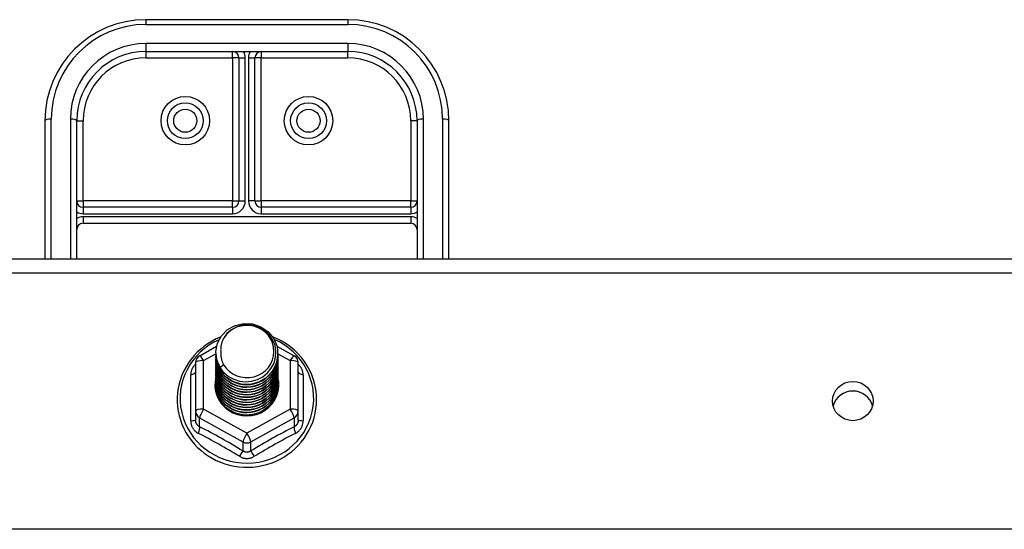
# Model space of a CAD drawing. Header units: inches. Extents: x 48.1 to 120.1, y 31.5 to 55.7.
# Tile 36 of 85: x 69.4 to 74.3, y 46.1 to 48.6. Entities that reach past the tile are written whole.
import ezdxf

# ---------------------------------------------------------------- set-up
doc = ezdxf.new("R2010")
doc.units = ezdxf.units.IN
doc.header["$MEASUREMENT"] = 0
doc.layers.add('Visible Edges(ANSI)', color=7, linetype='Continuous', lineweight=25)
doc.layers.add('Visible Tangent Edges(ANSI)', color=7, linetype='Continuous', lineweight=25)

msp = doc.modelspace()

# ---------------------------------------------------------------- linework, layer by layer
at = {"layer": 'Visible Edges(ANSI)'}
for p, q in [((71.0538, 48.5901), (70.0538, 48.5901)), ((70.0538, 48.4326), (71.0538, 48.4326)), ((70.5145, 48.4011), (70.5145, 47.6929)), ((70.5932, 47.6929), (70.5932, 48.4011)), ((69.5538, 48.0901), (69.5538, 47.4072)), ((69.7113, 47.4072), (69.7113, 48.0901)), ((71.3963, 48.0901), (71.3963, 47.4072)), ((71.5538, 47.4072), (71.5538, 48.0901)), ((70.483, 47.6615), (69.7428, 47.6615)), ((71.3649, 47.6615), (70.6247, 47.6615)), ((69.7428, 47.5827), (71.3649, 47.5827)), ((64.5538, 47.4072), (118.5538, 47.4072)), ((70.3201, 46.9271), (70.404, 46.9739)), ((70.7021, 46.9748), (70.7876, 46.9271)), ((70.4003, 46.9415), (70.4003, 46.9419)), ((70.4003, 46.9289), (70.4003, 46.9293)), ((70.4003, 46.9164), (70.4003, 46.9168)), ((70.4003, 46.9038), (70.4003, 46.9043)), ((70.7074, 46.9352), (70.7074, 46.9356)), ((70.7074, 46.9227), (70.7074, 46.9231)), ((70.7074, 46.9101), (70.7074, 46.9105)), ((70.7074, 46.8976), (70.7074, 46.898)), ((70.2999, 46.8927), (70.2999, 46.6531)), ((70.4003, 46.8913), (70.4003, 46.8917)), ((70.4003, 46.8788), (70.4003, 46.8792)), ((70.4003, 46.8662), (70.4003, 46.8666)), ((70.4003, 46.8537), (70.4003, 46.8541)), ((70.7074, 46.885), (70.7074, 46.8854)), ((70.7074, 46.8725), (70.7074, 46.8729)), ((70.7074, 46.86), (70.7074, 46.8604)), ((70.8078, 46.6531), (70.8078, 46.8927)), ((70.4003, 46.8412), (70.4003, 46.8416)), ((70.4003, 46.8286), (70.4003, 46.829)), ((70.4003, 46.8161), (70.4003, 46.8165)), ((70.4003, 46.8035), (70.4003, 46.8039)), ((70.7074, 46.8474), (70.7074, 46.8478)), ((70.7074, 46.8349), (70.7074, 46.8353)), ((70.7074, 46.8223), (70.7074, 46.8228)), ((70.7074, 46.8098), (70.7074, 46.8102)), ((70.4003, 46.791), (70.4003, 46.7914)), ((70.7074, 46.7973), (70.7074, 46.7977)), ((70.7074, 46.7847), (70.7074, 46.7851)), ((70.2999, 46.6531), (70.2999, 46.6083)), ((70.5346, 46.6344), (70.5341, 46.6316)), ((70.8078, 46.6083), (70.8078, 46.6531))]:
    msp.add_line(p, q, dxfattribs=at)
at = {"layer": 'Visible Edges(ANSI)', "flags": 128}
for points in [[(70.4212, 46.8681), (70.4048, 46.9067), (70.4004, 46.9482), (70.4085, 46.9891), (70.4283, 47.0262), (70.4584, 47.0564), (70.4961, 47.0771), (70.5385, 47.0867), (70.5821, 47.0843), (70.6235, 47.0701), (70.6592, 47.0452), (70.6864, 47.0116), (70.7029, 46.9718), (70.7072, 46.9292), (70.6992, 46.8871), (70.6794, 46.8489), (70.6494, 46.8176), (70.6117, 46.7957), (70.5693, 46.7849), (70.5256, 46.7861), (70.4843, 46.7992), (70.4485, 46.8229), (70.4213, 46.8554), (70.4048, 46.8939), (70.4004, 46.9354)], [(70.4398, 46.8435), (70.4626, 46.8247), (70.4887, 46.8105), (70.5173, 46.8016), (70.5472, 46.7984), (70.5771, 46.801), (70.606, 46.8093), (70.6326, 46.8231), (70.6558, 46.8418), (70.6746, 46.8646), (70.6883, 46.8907), (70.6961, 46.919), (70.6978, 46.9482), (70.6933, 46.9771), (70.6826, 47.0045), (70.6663, 47.0291), (70.6451, 47.0498), (70.6198, 47.0657), (70.5917, 47.076), (70.5619, 47.0802), (70.532, 47.0782), (70.5033, 47.0699), (70.4773, 47.0557), (70.4551, 47.0364), (70.438, 47.0128)], [(70.4235, 47.0193), (70.4023, 47.0101), (70.3817, 46.9995), (70.3619, 46.9875), (70.343, 46.9744), (70.325, 46.96), (70.3081, 46.9444), (70.2923, 46.9278), (70.2777, 46.9102), (70.2643, 46.8916), (70.2523, 46.8722), (70.2416, 46.8521), (70.2324, 46.8313), (70.2246, 46.8099), (70.2184, 46.7881), (70.2136, 46.7659), (70.2105, 46.7435), (70.2089, 46.7208), (70.2089, 46.6982), (70.2104, 46.6756), (70.2136, 46.6531), (70.2183, 46.6309), (70.2246, 46.6091), (70.2323, 46.5877), (70.2415, 46.5669), (70.2522, 46.5468), (70.2642, 46.5274), (70.2776, 46.5088), (70.2922, 46.4912), (70.308, 46.4745), (70.3249, 46.459), (70.3428, 46.4446), (70.3617, 46.4314), (70.3815, 46.4194), (70.4021, 46.4088), (70.4233, 46.3996), (70.4451, 46.3918), (70.4675, 46.3854), (70.4902, 46.3805), (70.5132, 46.3771), (70.5363, 46.3752), (70.5596, 46.3748), (70.5828, 46.3759), (70.6059, 46.3786), (70.6288, 46.3828), (70.6513, 46.3884), (70.6734, 46.3955), (70.6949, 46.404), (70.7159, 46.4139), (70.736, 46.4252), (70.7554, 46.4378), (70.7738, 46.4516), (70.7913, 46.4665), (70.8077, 46.4826), (70.8229, 46.4998), (70.8369, 46.5179), (70.8496, 46.5369), (70.8609, 46.5566), (70.8709, 46.5771), (70.8794, 46.5982), (70.8864, 46.6198), (70.8919, 46.6419), (70.8958, 46.6642), (70.8982, 46.6867), (70.899, 46.7094)], [(70.438, 47.0128), (70.4367, 47.0103), (70.4355, 47.0077), (70.4343, 47.0052), (70.4332, 47.0026), (70.4322, 47), (70.4312, 46.9973), (70.4303, 46.9947), (70.4294, 46.992), (70.4286, 46.9893), (70.4279, 46.9866), (70.4272, 46.9838), (70.4266, 46.9811), (70.426, 46.9783), (70.4255, 46.9756), (70.4251, 46.9728), (70.4247, 46.97), (70.4244, 46.9672), (70.4242, 46.9644), (70.424, 46.9616), (70.4239, 46.9588), (70.4238, 46.956), (70.4239, 46.9532), (70.424, 46.9504), (70.4241, 46.9476)], [(70.899, 46.7094), (70.898, 46.7344), (70.8951, 46.7593), (70.8903, 46.7839), (70.8836, 46.8081), (70.8751, 46.8317), (70.8648, 46.8546), (70.8527, 46.8767), (70.839, 46.8979), (70.8237, 46.918), (70.8069, 46.9369), (70.7887, 46.9546), (70.7692, 46.9709), (70.7485, 46.9857), (70.7268, 46.999), (70.7041, 47.0107), (70.6805, 47.0207)], [(70.4241, 46.9476), (70.424, 46.9448), (70.4239, 46.942), (70.4239, 46.9392), (70.424, 46.9364), (70.4241, 46.9336), (70.4243, 46.9308), (70.4245, 46.928), (70.4248, 46.9252), (70.4252, 46.9225), (70.4257, 46.9197), (70.4262, 46.9169), (70.4267, 46.9142), (70.4274, 46.9114), (70.4281, 46.9087), (70.4288, 46.906), (70.4296, 46.9033), (70.4305, 46.9006), (70.4315, 46.898), (70.4325, 46.8953), (70.4335, 46.8927), (70.4346, 46.8901), (70.4358, 46.8876), (70.437, 46.885), (70.4383, 46.8825)], [(70.4003, 46.9415), (70.4004, 46.937), (70.4006, 46.9325), (70.4009, 46.928), (70.4014, 46.9236), (70.4021, 46.9192), (70.4029, 46.9147), (70.4038, 46.9104), (70.4049, 46.906), (70.4061, 46.9017), (70.4074, 46.8974), (70.4089, 46.8931), (70.4105, 46.8889), (70.4123, 46.8848), (70.4141, 46.8807), (70.4162, 46.8766), (70.4183, 46.8727), (70.4206, 46.8688), (70.423, 46.8649), (70.4255, 46.8611), (70.4281, 46.8574), (70.4309, 46.8538), (70.4337, 46.8503), (70.4367, 46.8468), (70.4398, 46.8435)], [(70.4003, 46.9289), (70.4016, 46.9098), (70.4055, 46.891), (70.412, 46.8729), (70.4209, 46.8557), (70.432, 46.8398), (70.4453, 46.8255), (70.4604, 46.813), (70.4771, 46.8024), (70.4951, 46.7941), (70.5141, 46.7881), (70.5338, 46.7846), (70.5538, 46.7836), (70.5739, 46.7851), (70.5936, 46.7892), (70.6126, 46.7957), (70.6306, 46.8045), (70.6473, 46.8156), (70.6624, 46.8286), (70.6756, 46.8435), (70.6868, 46.8599), (70.6957, 46.8776), (70.7021, 46.8962), (70.7061, 46.9155), (70.7074, 46.9352)], [(70.4003, 46.9164), (70.4016, 46.8973), (70.4055, 46.8785), (70.412, 46.8603), (70.4209, 46.8432), (70.432, 46.8273), (70.4453, 46.813), (70.4604, 46.8004), (70.4771, 46.7899), (70.4951, 46.7816), (70.5141, 46.7756), (70.5338, 46.772), (70.5538, 46.771), (70.5739, 46.7726), (70.5936, 46.7766), (70.6126, 46.7831), (70.6306, 46.792), (70.6473, 46.803), (70.6624, 46.8161), (70.6756, 46.831), (70.6868, 46.8474), (70.6957, 46.865), (70.7021, 46.8837), (70.7061, 46.903), (70.7074, 46.9227)], [(70.4003, 46.9038), (70.4016, 46.8847), (70.4055, 46.8659), (70.412, 46.8478), (70.4209, 46.8306), (70.432, 46.8148), (70.4453, 46.8004), (70.4604, 46.7879), (70.4771, 46.7773), (70.4951, 46.769), (70.5141, 46.763), (70.5338, 46.7595), (70.5538, 46.7585), (70.5739, 46.76), (70.5936, 46.7641), (70.6126, 46.7706), (70.6306, 46.7794), (70.6473, 46.7905), (70.6624, 46.8036), (70.6756, 46.8184), (70.6868, 46.8348), (70.6957, 46.8525), (70.7021, 46.8712), (70.7061, 46.8905), (70.7074, 46.9101)], [(70.4003, 46.8913), (70.4016, 46.8722), (70.4055, 46.8534), (70.412, 46.8353), (70.4209, 46.8181), (70.432, 46.8022), (70.4453, 46.7879), (70.4604, 46.7753), (70.4771, 46.7648), (70.4951, 46.7565), (70.5141, 46.7505), (70.5338, 46.747), (70.5538, 46.746), (70.5739, 46.7475), (70.5936, 46.7515), (70.6126, 46.758), (70.6306, 46.7669), (70.6473, 46.778), (70.6624, 46.791), (70.6756, 46.8059), (70.6868, 46.8223), (70.6957, 46.84), (70.7021, 46.8586), (70.7061, 46.8779), (70.7074, 46.8976)], [(70.7072, 46.9291), (70.7067, 46.9089), (70.7034, 46.889), (70.6974, 46.8697), (70.6888, 46.8513), (70.6778, 46.8342), (70.6645, 46.8187), (70.6493, 46.805), (70.6323, 46.7934), (70.614, 46.7841), (70.5945, 46.7773), (70.5743, 46.773), (70.5537, 46.7715), (70.5332, 46.7725), (70.513, 46.7763), (70.4935, 46.7826), (70.4752, 46.7913), (70.4582, 46.8024), (70.443, 46.8156), (70.4298, 46.8306), (70.4188, 46.8471), (70.4102, 46.865), (70.4042, 46.8838), (70.4009, 46.9032), (70.4004, 46.9229)], [(70.7072, 46.9166), (70.7067, 46.8964), (70.7034, 46.8765), (70.6974, 46.8571), (70.6888, 46.8388), (70.6778, 46.8216), (70.6645, 46.8061), (70.6493, 46.7924), (70.6323, 46.7809), (70.614, 46.7716), (70.5945, 46.7648), (70.5743, 46.7605), (70.5537, 46.7589), (70.5332, 46.76), (70.513, 46.7637), (70.4935, 46.77), (70.4752, 46.7788), (70.4582, 46.7899), (70.443, 46.803), (70.4298, 46.818), (70.4188, 46.8346), (70.4102, 46.8525), (70.4042, 46.8713), (70.4009, 46.8907), (70.4004, 46.9103)], [(70.7072, 46.904), (70.7067, 46.8839), (70.7034, 46.8639), (70.6974, 46.8446), (70.6888, 46.8262), (70.6778, 46.8091), (70.6645, 46.7936), (70.6493, 46.7799), (70.6323, 46.7683), (70.614, 46.759), (70.5945, 46.7522), (70.5743, 46.748), (70.5537, 46.7464), (70.5332, 46.7475), (70.513, 46.7512), (70.4935, 46.7575), (70.4752, 46.7663), (70.4582, 46.7773), (70.443, 46.7905), (70.4298, 46.8055), (70.4188, 46.8221), (70.4102, 46.8399), (70.4042, 46.8587), (70.4009, 46.8781), (70.4004, 46.8978)], [(70.4003, 46.8788), (70.4016, 46.8596), (70.4055, 46.8409), (70.412, 46.8227), (70.4209, 46.8056), (70.432, 46.7897), (70.4453, 46.7753), (70.4604, 46.7628), (70.4771, 46.7523), (70.4951, 46.7439), (70.5141, 46.738), (70.5338, 46.7344), (70.5538, 46.7334), (70.5739, 46.735), (70.5936, 46.739), (70.6126, 46.7455), (70.6306, 46.7544), (70.6473, 46.7654), (70.6624, 46.7785), (70.6756, 46.7933), (70.6868, 46.8098), (70.6957, 46.8274), (70.7021, 46.8461), (70.7061, 46.8654), (70.7074, 46.885)], [(70.4003, 46.8662), (70.4016, 46.8471), (70.4055, 46.8283), (70.412, 46.8102), (70.4209, 46.793), (70.432, 46.7771), (70.4453, 46.7628), (70.4604, 46.7503), (70.4771, 46.7397), (70.4951, 46.7314), (70.5141, 46.7254), (70.5338, 46.7219), (70.5538, 46.7209), (70.5739, 46.7224), (70.5936, 46.7265), (70.6126, 46.733), (70.6306, 46.7418), (70.6473, 46.7529), (70.6624, 46.7659), (70.6756, 46.7808), (70.6868, 46.7972), (70.6957, 46.8149), (70.7021, 46.8335), (70.7061, 46.8529), (70.7074, 46.8725)], [(70.4003, 46.8537), (70.4016, 46.8346), (70.4055, 46.8158), (70.412, 46.7977), (70.4209, 46.7805), (70.432, 46.7646), (70.4453, 46.7503), (70.4604, 46.7377), (70.4771, 46.7272), (70.4951, 46.7189), (70.5141, 46.7129), (70.5338, 46.7094), (70.5538, 46.7083), (70.5739, 46.7099), (70.5936, 46.7139), (70.6126, 46.7204), (70.6306, 46.7293), (70.6473, 46.7403), (70.6624, 46.7534), (70.6756, 46.7683), (70.6868, 46.7847), (70.6957, 46.8024), (70.7021, 46.821), (70.7061, 46.8403), (70.7074, 46.86)], [(70.7072, 46.8915), (70.7067, 46.8713), (70.7034, 46.8514), (70.6974, 46.8321), (70.6888, 46.8137), (70.6778, 46.7966), (70.6645, 46.781), (70.6493, 46.7674), (70.6323, 46.7558), (70.614, 46.7465), (70.5945, 46.7397), (70.5743, 46.7354), (70.5537, 46.7338), (70.5332, 46.7349), (70.513, 46.7386), (70.4935, 46.745), (70.4752, 46.7537), (70.4582, 46.7648), (70.443, 46.7779), (70.4298, 46.7929), (70.4188, 46.8095), (70.4102, 46.8274), (70.4042, 46.8462), (70.4009, 46.8656), (70.4004, 46.8852)], [(70.7072, 46.879), (70.7067, 46.8588), (70.7034, 46.8388), (70.6974, 46.8195), (70.6888, 46.8011), (70.6778, 46.784), (70.6645, 46.7685), (70.6493, 46.7548), (70.6323, 46.7432), (70.614, 46.734), (70.5945, 46.7271), (70.5743, 46.7229), (70.5537, 46.7213), (70.5332, 46.7224), (70.513, 46.7261), (70.4935, 46.7324), (70.4752, 46.7412), (70.4582, 46.7522), (70.443, 46.7654), (70.4298, 46.7804), (70.4188, 46.797), (70.4102, 46.8148), (70.4042, 46.8336), (70.4009, 46.8531), (70.4004, 46.8727)], [(70.7072, 46.8664), (70.7067, 46.8462), (70.7034, 46.8263), (70.6974, 46.807), (70.6888, 46.7886), (70.6778, 46.7715), (70.6645, 46.756), (70.6493, 46.7423), (70.6323, 46.7307), (70.614, 46.7214), (70.5945, 46.7146), (70.5743, 46.7104), (70.5537, 46.7088), (70.5332, 46.7098), (70.513, 46.7136), (70.4935, 46.7199), (70.4752, 46.7286), (70.4582, 46.7397), (70.443, 46.7529), (70.4298, 46.7679), (70.4188, 46.7845), (70.4102, 46.8023), (70.4042, 46.8211), (70.4009, 46.8405), (70.4004, 46.8602)], [(70.7072, 46.8539), (70.7067, 46.8337), (70.7034, 46.8138), (70.6974, 46.7944), (70.6888, 46.7761), (70.6778, 46.759), (70.6645, 46.7434), (70.6493, 46.7297), (70.6323, 46.7182), (70.614, 46.7089), (70.5945, 46.7021), (70.5743, 46.6978), (70.5537, 46.6962), (70.5332, 46.6973), (70.513, 46.701), (70.4935, 46.7073), (70.4752, 46.7161), (70.4582, 46.7272), (70.443, 46.7403), (70.4298, 46.7553), (70.4188, 46.7719), (70.4102, 46.7898), (70.4042, 46.8086), (70.4009, 46.828), (70.4004, 46.8476)], [(70.4383, 46.8825), (70.4376, 46.8819), (70.4369, 46.8813), (70.4362, 46.8807), (70.4355, 46.8801), (70.4348, 46.8795), (70.434, 46.8789), (70.4333, 46.8783), (70.4326, 46.8777), (70.4319, 46.8771), (70.4312, 46.8765), (70.4305, 46.8759), (70.4298, 46.8753), (70.429, 46.8747), (70.4283, 46.8741), (70.4276, 46.8735), (70.4269, 46.8729), (70.4262, 46.8723), (70.4255, 46.8717), (70.4248, 46.8711), (70.424, 46.8705), (70.4233, 46.8699), (70.4226, 46.8693), (70.4219, 46.8687), (70.4212, 46.8681)], [(70.4003, 46.8412), (70.4016, 46.822), (70.4055, 46.8032), (70.412, 46.7851), (70.4209, 46.768), (70.432, 46.7521), (70.4453, 46.7377), (70.4604, 46.7252), (70.4771, 46.7147), (70.4951, 46.7063), (70.5141, 46.7003), (70.5338, 46.6968), (70.5538, 46.6958), (70.5739, 46.6973), (70.5936, 46.7014), (70.6126, 46.7079), (70.6306, 46.7167), (70.6473, 46.7278), (70.6624, 46.7409), (70.6756, 46.7557), (70.6868, 46.7721), (70.6957, 46.7898), (70.7021, 46.8085), (70.7061, 46.8278), (70.7074, 46.8474)], [(70.4003, 46.8286), (70.4016, 46.8095), (70.4055, 46.7907), (70.412, 46.7726), (70.4209, 46.7554), (70.432, 46.7395), (70.4453, 46.7252), (70.4604, 46.7126), (70.4771, 46.7021), (70.4951, 46.6938), (70.5141, 46.6878), (70.5338, 46.6843), (70.5538, 46.6833), (70.5739, 46.6848), (70.5936, 46.6889), (70.6126, 46.6954), (70.6306, 46.7042), (70.6473, 46.7153), (70.6624, 46.7283), (70.6756, 46.7432), (70.6868, 46.7596), (70.6957, 46.7773), (70.7021, 46.7959), (70.7061, 46.8152), (70.7074, 46.8349)], [(70.4003, 46.8161), (70.4016, 46.797), (70.4055, 46.7782), (70.412, 46.76), (70.4209, 46.7429), (70.432, 46.727), (70.4453, 46.7127), (70.4604, 46.7001), (70.4771, 46.6896), (70.4951, 46.6813), (70.5141, 46.6753), (70.5338, 46.6717), (70.5538, 46.6707), (70.5739, 46.6723), (70.5936, 46.6763), (70.6126, 46.6828), (70.6306, 46.6917), (70.6473, 46.7027), (70.6624, 46.7158), (70.6756, 46.7306), (70.6868, 46.7471), (70.6957, 46.7647), (70.7021, 46.7834), (70.7061, 46.8027), (70.7074, 46.8223)], [(70.4003, 46.8035), (70.4016, 46.7844), (70.4055, 46.7656), (70.412, 46.7475), (70.4209, 46.7303), (70.432, 46.7145), (70.4453, 46.7001), (70.4604, 46.6876), (70.4771, 46.677), (70.4951, 46.6687), (70.5141, 46.6627), (70.5338, 46.6592), (70.5538, 46.6582), (70.5739, 46.6597), (70.5936, 46.6638), (70.6126, 46.6703), (70.6306, 46.6791), (70.6473, 46.6902), (70.6624, 46.7032), (70.6756, 46.7181), (70.6868, 46.7345), (70.6957, 46.7522), (70.7021, 46.7709), (70.7061, 46.7902), (70.7074, 46.8098)], [(70.7072, 46.8414), (70.7067, 46.8212), (70.7034, 46.8012), (70.6974, 46.7819), (70.6888, 46.7635), (70.6778, 46.7464), (70.6645, 46.7309), (70.6493, 46.7172), (70.6323, 46.7056), (70.614, 46.6963), (70.5945, 46.6895), (70.5743, 46.6853), (70.5537, 46.6837), (70.5332, 46.6848), (70.513, 46.6885), (70.4935, 46.6948), (70.4752, 46.7036), (70.4582, 46.7146), (70.443, 46.7278), (70.4298, 46.7428), (70.4188, 46.7594), (70.4102, 46.7772), (70.4042, 46.796), (70.4009, 46.8154), (70.4004, 46.8351)], [(70.7072, 46.8288), (70.7067, 46.8086), (70.7034, 46.7887), (70.6974, 46.7694), (70.6888, 46.751), (70.6778, 46.7339), (70.6645, 46.7183), (70.6493, 46.7047), (70.6323, 46.6931), (70.614, 46.6838), (70.5945, 46.677), (70.5743, 46.6727), (70.5537, 46.6711), (70.5332, 46.6722), (70.513, 46.676), (70.4935, 46.6823), (70.4752, 46.691), (70.4582, 46.7021), (70.443, 46.7152), (70.4298, 46.7303), (70.4188, 46.7468), (70.4102, 46.7647), (70.4042, 46.7835), (70.4009, 46.8029), (70.4004, 46.8225)], [(70.7072, 46.8163), (70.7067, 46.7961), (70.7034, 46.7762), (70.6974, 46.7568), (70.6888, 46.7384), (70.6778, 46.7213), (70.6645, 46.7058), (70.6493, 46.6921), (70.6323, 46.6805), (70.614, 46.6713), (70.5945, 46.6644), (70.5743, 46.6602), (70.5537, 46.6586), (70.5332, 46.6597), (70.513, 46.6634), (70.4935, 46.6697), (70.4752, 46.6785), (70.4582, 46.6896), (70.443, 46.7027), (70.4298, 46.7177), (70.4188, 46.7343), (70.4102, 46.7522), (70.4042, 46.771), (70.4009, 46.7904), (70.4004, 46.81)], [(70.7072, 46.8037), (70.7067, 46.7836), (70.7034, 46.7636), (70.6974, 46.7443), (70.6888, 46.7259), (70.6778, 46.7088), (70.6645, 46.6933), (70.6493, 46.6796), (70.6323, 46.668), (70.614, 46.6587), (70.5945, 46.6519), (70.5743, 46.6477), (70.5537, 46.6461), (70.5332, 46.6471), (70.513, 46.6509), (70.4935, 46.6572), (70.4752, 46.6659), (70.4582, 46.677), (70.443, 46.6902), (70.4298, 46.7052), (70.4188, 46.7218), (70.4102, 46.7396), (70.4042, 46.7584), (70.4009, 46.7778), (70.4004, 46.7975)], [(70.4003, 46.791), (70.4016, 46.7719), (70.4055, 46.7531), (70.412, 46.735), (70.4209, 46.7178), (70.432, 46.7019), (70.4453, 46.6876), (70.4604, 46.675), (70.4771, 46.6645), (70.4951, 46.6562), (70.5141, 46.6502), (70.5338, 46.6467), (70.5538, 46.6457), (70.5739, 46.6472), (70.5936, 46.6512), (70.6126, 46.6577), (70.6306, 46.6666), (70.6473, 46.6776), (70.6624, 46.6907), (70.6756, 46.7056), (70.6868, 46.722), (70.6957, 46.7397), (70.7021, 46.7583), (70.7061, 46.7776), (70.7074, 46.7973)], [(70.5341, 46.6316), (70.5255, 46.633), (70.5171, 46.6349), (70.5087, 46.6373), (70.5006, 46.6401), (70.4926, 46.6433), (70.4848, 46.6469), (70.4772, 46.651), (70.4698, 46.6554), (70.4628, 46.6603), (70.456, 46.6655), (70.4496, 46.6711), (70.4435, 46.677), (70.4377, 46.6832), (70.4323, 46.6898), (70.4273, 46.6966), (70.4227, 46.7037), (70.4186, 46.711), (70.4149, 46.7185), (70.4116, 46.7263), (70.4088, 46.7342), (70.4065, 46.7422), (70.4046, 46.7504), (70.4032, 46.7586), (70.4024, 46.7669)], [(70.7072, 46.7912), (70.7071, 46.7758), (70.7053, 46.7605), (70.7019, 46.7455), (70.697, 46.7309), (70.6906, 46.7168), (70.6828, 46.7034), (70.6736, 46.6909), (70.6632, 46.6794), (70.6516, 46.6689), (70.639, 46.6596), (70.6255, 46.6517), (70.6113, 46.6451), (70.5964, 46.6399), (70.5812, 46.6363), (70.5656, 46.6341), (70.5499, 46.6335), (70.5342, 46.6345), (70.5188, 46.637), (70.5037, 46.641), (70.4891, 46.6465), (70.4753, 46.6534), (70.4622, 46.6616), (70.4501, 46.6711), (70.4391, 46.6817)], [(70.5602, 46.6333), (70.57, 46.6341), (70.5797, 46.6356), (70.5892, 46.6376), (70.5987, 46.6402), (70.6079, 46.6434), (70.617, 46.6471), (70.6258, 46.6514), (70.6343, 46.6562), (70.6424, 46.6616), (70.6502, 46.6674), (70.6576, 46.6737), (70.6646, 46.6804), (70.6712, 46.6876), (70.6772, 46.6951), (70.6828, 46.703), (70.6879, 46.7113), (70.6924, 46.7198), (70.6963, 46.7286), (70.6996, 46.7376), (70.7024, 46.7468), (70.7046, 46.7561), (70.7061, 46.7656), (70.7071, 46.7751), (70.7074, 46.7847)]]:
    msp.add_lwpolyline(points, dxfattribs=at)
at = {"layer": 'Visible Edges(ANSI)'}
for centre in [(70.2487, 48.0901), (70.8589, 48.0901)]:
    msp.add_circle(centre, 0.0886, dxfattribs=at)
for centre, radius, start, end in [((70.0538, 48.0901), 0.5, 90, 180), ((71.0538, 48.0901), 0.5, 0, 90), ((70.0538, 48.0901), 0.3425, 90, 180), ((70.483, 48.4011), 0.0315, 0, 90), ((70.6247, 48.4011), 0.0315, 90, 180), ((71.0538, 48.0901), 0.3425, 0, 90), ((69.7428, 47.6929), 0.0315, 180, 270), ((70.483, 47.6929), 0.0315, 270, 0), ((70.6247, 47.6929), 0.0315, 180, 270), ((71.3649, 47.6929), 0.0315, 270, 0), ((69.7428, 47.5512), 0.0315, 90, 180), ((71.3649, 47.5512), 0.0315, 0, 90), ((70.3393, 46.8927), 0.0394, 119.1745, 180), ((70.7684, 46.8927), 0.0394, 0, 60.8255)]:
    msp.add_arc(centre, radius, start, end, dxfattribs=at)
for centre, major_axis, start_param, end_param in [((70.5538, 46.9479), (0.1339, 0), 3.671471, 8.899926), ((70.5538, 46.9429), (0.1535, 0), 3.669461, 3.875388), ((70.5538, 46.7829), (-0.1585, 0), 6.031366, 9.674843), ((73.5538, 46.655), (0.1005, 0), 0.247651, 2.893942)]:
    msp.add_ellipse(centre, major_axis=major_axis, ratio=0.966998, start_param=start_param, end_param=end_param, dxfattribs=at)
msp.add_ellipse((73.5538, 46.7027), major_axis=(-0.1005, 0), ratio=0.966998, dxfattribs=at)
at = {"layer": 'Visible Tangent Edges(ANSI)'}
for p, q in [((70.0538, 48.5901), (70.0538, 48.5666)), ((70.0538, 48.5666), (71.0538, 48.5666)), ((71.0538, 48.5901), (71.0538, 48.5666)), ((71.0538, 48.4721), (70.0538, 48.4721)), ((70.0538, 48.4721), (70.0538, 48.4326)), ((71.0538, 48.4721), (71.0538, 48.4326)), ((70.0538, 48.4326), (70.0538, 48.4011)), ((70.483, 48.4011), (70.483, 48.4326)), ((70.6247, 48.4326), (70.6247, 48.4011)), ((71.0538, 48.4011), (71.0538, 48.4326)), ((70.0538, 48.4011), (70.483, 48.4011)), ((70.483, 48.4011), (70.483, 47.6929)), ((70.5145, 48.4011), (70.483, 48.4011)), ((70.5145, 48.4011), (70.546, 48.4011)), ((70.546, 47.6929), (70.546, 48.4011)), ((70.5617, 48.4011), (70.5617, 47.6929)), ((70.5617, 48.4011), (70.5932, 48.4011)), ((70.6247, 48.4011), (70.5932, 48.4011)), ((70.6247, 48.4011), (71.0538, 48.4011)), ((70.6247, 47.6929), (70.6247, 48.4011)), ((69.5853, 47.4072), (69.5853, 48.0981)), ((69.6798, 48.0981), (69.6798, 47.4072)), ((69.7113, 48.0901), (69.7428, 48.0901)), ((69.7428, 47.6929), (69.7428, 48.0901)), ((71.3649, 48.0901), (71.3649, 47.6929)), ((71.3963, 48.0901), (71.3649, 48.0901)), ((71.4278, 47.4072), (71.4278, 48.0981)), ((71.5223, 48.0981), (71.5223, 47.4072)), ((69.7113, 47.6929), (69.7428, 47.6929)), ((70.483, 47.6929), (69.7428, 47.6929)), ((69.7428, 47.6929), (69.7428, 47.6615)), ((70.483, 47.6615), (70.483, 47.6929)), ((70.483, 47.6929), (70.5145, 47.6929)), ((70.5145, 47.6929), (70.546, 47.6929)), ((70.5932, 47.6929), (70.5617, 47.6929)), ((70.5932, 47.6929), (70.6247, 47.6929)), ((71.3649, 47.6929), (70.6247, 47.6929)), ((70.6247, 47.6929), (70.6247, 47.6615)), ((71.3649, 47.6929), (71.3963, 47.6929)), ((71.3649, 47.6615), (71.3649, 47.6929)), ((69.7428, 47.6615), (69.7428, 47.63)), ((69.7428, 47.63), (70.483, 47.63)), ((70.483, 47.6615), (70.483, 47.63)), ((70.6247, 47.6615), (70.6247, 47.63)), ((70.6247, 47.63), (71.3649, 47.63)), ((71.3649, 47.6615), (71.3649, 47.63)), ((69.7428, 47.6142), (69.7428, 47.5827)), ((71.3649, 47.6142), (69.7428, 47.6142)), ((71.3649, 47.6142), (71.3649, 47.5827)), ((64.5538, 47.3375), (118.5538, 47.3375)), ((70.3393, 46.9027), (70.4004, 46.9368)), ((70.3393, 46.6631), (70.3393, 46.9027)), ((70.7074, 46.9368), (70.7684, 46.9027)), ((70.7684, 46.9027), (70.7684, 46.6631)), ((70.2757, 46.6054), (70.2757, 46.8326)), ((70.832, 46.8326), (70.832, 46.6054)), ((70.5538, 46.5433), (70.3393, 46.6631)), ((70.7684, 46.6631), (70.5538, 46.5433)), ((70.3196, 46.6201), (70.5341, 46.5003)), ((70.3196, 46.5753), (70.3196, 46.6201)), ((70.5735, 46.5003), (70.7881, 46.6201)), ((70.7881, 46.6201), (70.7881, 46.5753)), ((70.5341, 46.5003), (70.5341, 46.4555)), ((70.5735, 46.4555), (70.5735, 46.5003)), ((118.5538, 46.0678), (64.5538, 46.0678))]:
    msp.add_line(p, q, dxfattribs=at)
at = {"layer": 'Visible Tangent Edges(ANSI)', "flags": 128}
for points in [[(70.2999, 46.8852), (70.298, 46.8834), (70.2962, 46.8816), (70.2945, 46.8797), (70.2928, 46.8778), (70.2912, 46.8758), (70.2896, 46.8737), (70.2882, 46.8716), (70.2868, 46.8695), (70.2854, 46.8674), (70.2842, 46.8652), (70.283, 46.8629), (70.2819, 46.8607), (70.2809, 46.8584), (70.28, 46.8561), (70.2792, 46.8538), (70.2785, 46.8515), (70.2778, 46.8491), (70.2772, 46.8467), (70.2768, 46.8444), (70.2764, 46.842), (70.2761, 46.8396), (70.2758, 46.8373), (70.2757, 46.8349), (70.2757, 46.8326)], [(70.832, 46.8326), (70.832, 46.8349), (70.8318, 46.8373), (70.8316, 46.8396), (70.8313, 46.842), (70.8309, 46.8444), (70.8304, 46.8467), (70.8298, 46.8491), (70.8292, 46.8515), (70.8284, 46.8538), (70.8276, 46.8561), (70.8267, 46.8584), (70.8257, 46.8607), (70.8246, 46.8629), (70.8235, 46.8652), (70.8222, 46.8674), (70.8209, 46.8695), (70.8195, 46.8716), (70.818, 46.8737), (70.8165, 46.8758), (70.8149, 46.8778), (70.8132, 46.8797), (70.8115, 46.8816), (70.8096, 46.8834), (70.8078, 46.8852)], [(70.2757, 46.6054), (70.2757, 46.6021), (70.2759, 46.5988), (70.2763, 46.5956), (70.2768, 46.5924), (70.2774, 46.5892), (70.2782, 46.586), (70.2791, 46.5829), (70.2802, 46.5799), (70.2813, 46.5769), (70.2827, 46.574), (70.2841, 46.5711), (70.2857, 46.5683), (70.2874, 46.5656), (70.2892, 46.563), (70.2911, 46.5605), (70.2932, 46.5581), (70.2953, 46.5558), (70.2976, 46.5535), (70.3, 46.5515), (70.3024, 46.5495), (70.305, 46.5476), (70.3076, 46.5459), (70.3102, 46.5443), (70.313, 46.5428)], [(70.3196, 46.5753), (70.3181, 46.576), (70.3167, 46.5768), (70.3153, 46.5776), (70.314, 46.5786), (70.3127, 46.5796), (70.3115, 46.5806), (70.3103, 46.5817), (70.3091, 46.5829), (70.3081, 46.5842), (70.307, 46.5855), (70.3061, 46.5869), (70.3052, 46.5883), (70.3043, 46.5897), (70.3036, 46.5913), (70.3029, 46.5928), (70.3023, 46.5944), (70.3017, 46.5961), (70.3012, 46.5977), (70.3008, 46.5994), (70.3005, 46.6012), (70.3002, 46.6029), (70.3, 46.6047), (70.2999, 46.6065), (70.2999, 46.6083)], [(70.8078, 46.6083), (70.8077, 46.6065), (70.8076, 46.6047), (70.8074, 46.6029), (70.8072, 46.6012), (70.8068, 46.5994), (70.8064, 46.5977), (70.8059, 46.5961), (70.8054, 46.5944), (70.8048, 46.5928), (70.8041, 46.5913), (70.8033, 46.5897), (70.8025, 46.5883), (70.8016, 46.5869), (70.8006, 46.5855), (70.7996, 46.5842), (70.7985, 46.5829), (70.7974, 46.5817), (70.7962, 46.5806), (70.795, 46.5796), (70.7937, 46.5786), (70.7923, 46.5776), (70.7909, 46.5768), (70.7895, 46.576), (70.7881, 46.5753)], [(70.7947, 46.5428), (70.7974, 46.5443), (70.8001, 46.5459), (70.8027, 46.5476), (70.8052, 46.5495), (70.8077, 46.5515), (70.8101, 46.5535), (70.8123, 46.5558), (70.8145, 46.5581), (70.8165, 46.5605), (70.8184, 46.563), (70.8203, 46.5656), (70.822, 46.5683), (70.8235, 46.5711), (70.825, 46.574), (70.8263, 46.5769), (70.8275, 46.5799), (70.8285, 46.5829), (70.8295, 46.586), (70.8302, 46.5892), (70.8309, 46.5924), (70.8314, 46.5956), (70.8317, 46.5988), (70.8319, 46.6021), (70.832, 46.6054)], [(70.5165, 46.4292), (70.5193, 46.4276), (70.5222, 46.426), (70.5252, 46.4247), (70.5282, 46.4234), (70.5313, 46.4223), (70.5345, 46.4213), (70.5376, 46.4205), (70.5408, 46.4198), (70.5441, 46.4193), (70.5473, 46.4189), (70.5506, 46.4187), (70.5539, 46.4186), (70.5571, 46.4187), (70.5604, 46.4189), (70.5637, 46.4193), (70.5669, 46.4198), (70.5701, 46.4205), (70.5732, 46.4213), (70.5764, 46.4223), (70.5795, 46.4234), (70.5825, 46.4247), (70.5855, 46.4261), (70.5883, 46.4276), (70.5912, 46.4292)], [(70.5735, 46.4555), (70.572, 46.4546), (70.5705, 46.4537), (70.5689, 46.4529), (70.5673, 46.4522), (70.5657, 46.4516), (70.5641, 46.451), (70.5624, 46.4505), (70.5607, 46.4502), (70.559, 46.4499), (70.5573, 46.4496), (70.5556, 46.4495), (70.5538, 46.4495), (70.5521, 46.4495), (70.5504, 46.4496), (70.5487, 46.4498), (70.547, 46.4501), (70.5453, 46.4505), (70.5436, 46.451), (70.542, 46.4516), (70.5403, 46.4522), (70.5387, 46.4529), (70.5372, 46.4537), (70.5356, 46.4546), (70.5341, 46.4555)]]:
    msp.add_lwpolyline(points, dxfattribs=at)
at = {"layer": 'Visible Tangent Edges(ANSI)'}
for centre, radius in [((70.2487, 48.0901), 0.1201), ((70.8589, 48.0901), 0.1201), ((70.2487, 48.0901), 0.0571), ((70.8589, 48.0901), 0.0571)]:
    msp.add_circle(centre, radius, dxfattribs=at)
for centre, radius, start, end in [((70.0538, 48.0981), 0.4685, 90, 180), ((71.0538, 48.0981), 0.4685, 0, 90), ((70.0538, 48.0981), 0.374, 90, 180), ((71.0538, 48.0981), 0.374, 0, 90), ((70.483, 48.4011), 0.063, 0, 30), ((70.6247, 48.4011), 0.063, 150, 180), ((70.0538, 48.0901), 0.311, 90, 180), ((71.0538, 48.0901), 0.311, 0, 90), ((70.483, 47.6929), 0.063, 270, 0), ((70.6247, 47.6929), 0.063, 180, 270), ((69.7428, 47.6929), 0.063, 240, 270), ((71.3649, 47.6929), 0.063, 270, 300), ((69.7428, 47.5512), 0.063, 90, 120), ((71.3649, 47.5512), 0.063, 60, 90)]:
    msp.add_arc(centre, radius, start, end, dxfattribs=at)
for centre, major_axis, ratio, start_param, end_param in [((69.5853, 48.0901), (-0.0315, 0), 0.254784, 4.712389, 6.283185), ((69.6798, 48.0901), (0.0315, 0), 0.254784, 0, 1.570796), ((71.4278, 48.0901), (-0.0315, 0), 0.254784, 4.712389, 6.283185), ((71.5223, 48.0901), (0.0315, 0), 0.254784, 0, 1.570796), ((70.5538, 46.7154), (0.3308, 0), 0.966998, 2.000874, 7.433991), ((70.3393, 46.8927), (-0.0394, 0), 0.254784, 4.712389, 6.283185), ((70.3393, 46.8927), (-0.0192, 0.0344), 0.127392, 4.936728, 6.283185), ((70.7684, 46.8927), (0.0192, 0.0344), 0.127392, 0, 1.346458), ((70.7684, 46.8927), (0.0394, 0), 0.254784, 0, 1.570796), ((70.2605, 46.8479), (0.0394, 0), 0.420933, 5.107073, 6.283185), ((70.8471, 46.8479), (-0.0394, 0), 0.420933, 0, 1.176113), ((70.3393, 46.6531), (-0.0394, 0), 0.254784, 4.712389, 6.283185), ((70.3393, 46.6531), (-0.0192, -0.0344), 0.127392, 4.48805, 6.058847), ((70.7684, 46.6531), (0.0394, 0), 0.254784, 0, 1.570796), ((70.7684, 46.6531), (0.0192, -0.0344), 0.127392, 0.224339, 1.795135), ((70.2605, 46.6083), (0.0394, 0), 0.080687, 5.107073, 6.283185), ((70.3393, 46.6531), (-0.0394, 0), 0.966998, 0, 1.047198), ((70.7684, 46.6531), (0.0394, 0), 0.966998, 5.235988, 6.283185), ((70.8471, 46.6083), (-0.0394, 0), 0.080687, 0, 1.176113), ((70.2999, 46.5423), (0.0178, 0.0351), 0.295528, 4.874003, 6.050115), ((70.4269, 46.3388), (-0.6046, 0.361), 0.220649, 4.666525, 5.020223), ((70.6808, 46.3388), (-0.6046, -0.361), 0.220649, 4.404555, 4.758253), ((70.8078, 46.5423), (-0.0178, 0.0351), 0.295528, 0.23307, 1.409183), ((70.4147, 46.3185), (0.5734, -0.3423), 0.220649, 1.524932, 1.878631), ((70.5538, 46.5333), (-0.0192, -0.0344), 0.127392, 4.48805, 6.058847), ((70.5538, 46.5333), (0.0192, -0.0344), 0.127392, 0.224339, 1.795135), ((70.6929, 46.3185), (0.5734, 0.3423), 0.220649, 1.262962, 1.61666), ((70.5538, 46.5333), (0.0394, 0), 0.966998, 4.18879, 5.235988), ((70.5145, 46.4226), (0.0205, 0.0336), 0.044718, 0.222707, 1.398819), ((70.5932, 46.4226), (-0.0205, 0.0336), 0.044718, 4.884366, 6.060479)]:
    msp.add_ellipse(centre, major_axis=major_axis, ratio=ratio, start_param=start_param, end_param=end_param, dxfattribs=at)

doc.saveas('drawing.dxf')
